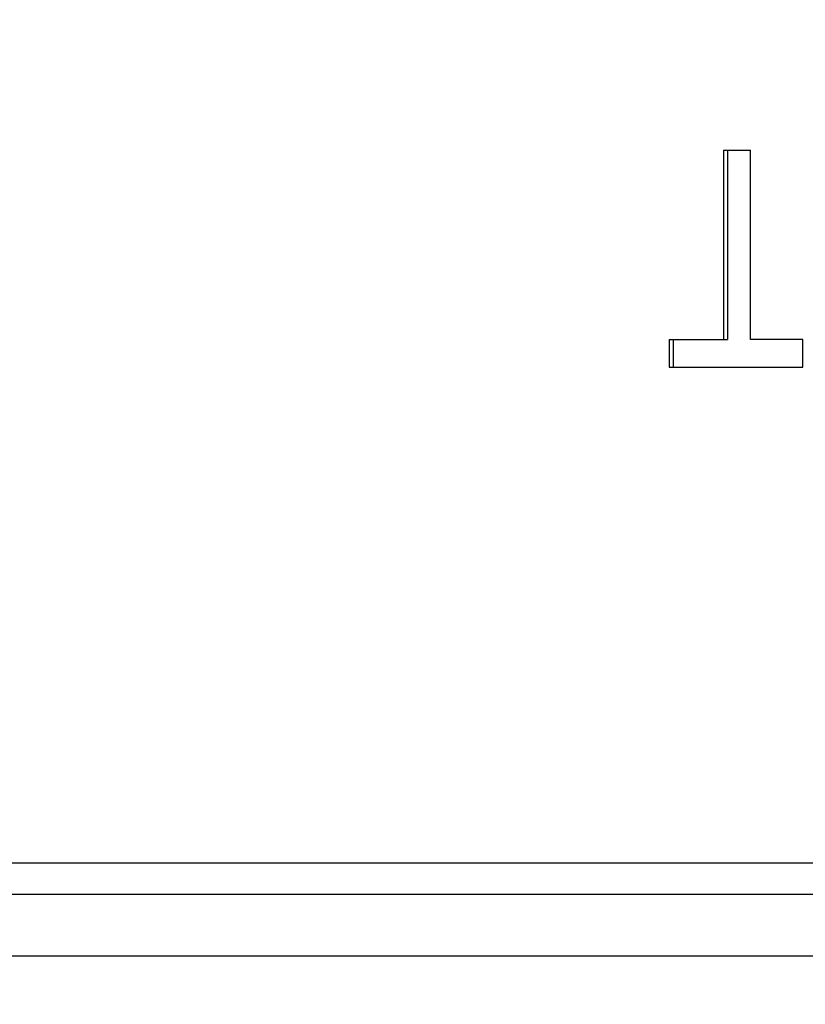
# Model space of a CAD drawing. Header units: millimetres. Extents: x 6 to 407, y 6 to 288.
# Tile 22 of 42: x 352.26 to 358.6, y 92.96 to 100.9. Entities that reach past the tile are written whole.
import ezdxf

# ---------------------------------------------------------------- set-up
doc = ezdxf.new("R2010")
doc.units = ezdxf.units.MM
doc.header["$LTSCALE"] = 23.1
doc.layers.get('0').update_dxf_attribs({"linetype": 'CONTINUOUS'})
for name, color, linetype in [('DM1-0-1-CLIS-A-TE_DXF_DIMENSION', 7, 'CONTINUOUS'), ('F40742_MAZAKDXF_CONTINUOUS_LINE', 7, 'CONTINUOUS'), ('F71728_LOCK_DXF_CONTINUOUS_LINE', 7, 'CONTINUOUS')]:
    doc.layers.add(name, color=color, linetype=linetype)
doc.styles.get("Standard").update_dxf_attribs({"font": 'txt', "width": 0.7})
doc.dimstyles.new('DIMSTYLE_1', dxfattribs={"dimtxt": 3, "dimasz": 3, "dimexe": 1, "dimexo": 1, "dimgap": 0.75, "dimtad": 1, "dimdsep": 46, "dimtxsty": 'STANDARD', "dimblk": '_FILLED', "dimblk1": '_FILLED', "dimblk2": '_FILLED', "dimcen": 0.09, "dimclrt": 5, "dimazin": 2, "dimtp": 0.01, "dimtm": 0.01, "dimtfac": 1, "dimtofl": 0, "dimtmove": 0, "dimatfit": 3, "dimldrblk": '_FILLED', "dimfxl": 1, "dimtolj": 1, "dimarcsym": 0})

# ---------------------------------------------------------------- blocks, each defined once
blk = doc.blocks.new('_FILLED')
at = {"color": 0, "linetype": 'BYBLOCK'}
blk.add_solid([(0, 0), (-1, 0.1667), (-1, -0.1667)], dxfattribs=at)
blk = doc.blocks.new('*D0')
at = {"layer": 'DM1-0-1-CLIS-A-TE_DXF_DIMENSION', "color": 2, "linetype": 'CONTINUOUS'}
for p, q in [((330.7806, 136.296), (394.3393, 136.296)), ((393.3393, 136.296), (393.3393, 100.321)), ((393.3393, 64.346), (393.3393, 100.321)), ((355.4312, 64.346), (394.3393, 64.346))]:
    blk.add_line(p, q, dxfattribs=at)
at = {"layer": 'DM1-0-1-CLIS-A-TE_DXF_DIMENSION', "color": 2, "linetype": 'CONTINUOUS', "xscale": 3, "yscale": 3, "zscale": 3}
for p, rotation in [((393.3393, 136.296), 90), ((393.3393, 64.346), 270)]:
    blk.add_blockref('_FILLED', p, dxfattribs=dict(at, rotation=rotation))
at = {"layer": 'DM1-0-1-CLIS-A-TE_DXF_DIMENSION', "color": 5, "linetype": 'CONTINUOUS', "insert": (389.5893, 100.321), "char_height": 3, "width": 10.5, "attachment_point": 2, "rotation": 90, "line_spacing_factor": 0.9}
blk.add_mtext('71.95', dxfattribs=at)
blk = doc.blocks.new('*D2')
at = {"layer": 'DM1-0-1-CLIS-A-TE_DXF_DIMENSION', "color": 2, "linetype": 'CONTINUOUS'}
for p, q in [((273.2707, 106.9759), (273.2707, 148.4659)), ((369.2707, 89.0225), (369.2707, 148.4659)), ((273.2707, 147.4659), (321.2707, 147.4659)), ((369.2707, 147.4659), (321.2707, 147.4659))]:
    blk.add_line(p, q, dxfattribs=at)
at = {"layer": 'DM1-0-1-CLIS-A-TE_DXF_DIMENSION', "color": 2, "linetype": 'CONTINUOUS', "xscale": 3, "yscale": 3, "zscale": 3, "rotation": 180}
blk.add_blockref('_FILLED', (273.2707, 147.4659), dxfattribs=at)
at = {"layer": 'DM1-0-1-CLIS-A-TE_DXF_DIMENSION', "color": 2, "linetype": 'CONTINUOUS', "xscale": 3, "yscale": 3, "zscale": 3}
blk.add_blockref('_FILLED', (369.2707, 147.4659), dxfattribs=at)
at = {"layer": 'DM1-0-1-CLIS-A-TE_DXF_DIMENSION', "color": 5, "linetype": 'CONTINUOUS', "insert": (321.2707, 151.2159), "char_height": 3, "width": 4.2, "attachment_point": 2, "line_spacing_factor": 0.9}
blk.add_mtext('96', dxfattribs=at)

msp = doc.modelspace()

# ---------------------------------------------------------------- linework, layer by layer
at = {"layer": 'F40742_MAZAKDXF_CONTINUOUS_LINE', "color": 7, "linetype": 'CONTINUOUS'}
msp.add_line((339.6196, 93.846), (363.2713, 93.846), dxfattribs=at)
at = {"layer": 'F40742_MAZAKDXF_CONTINUOUS_LINE', "color": 9, "linetype": 'CONTINUOUS'}
msp.add_line((363.7715, 93.346), (340.7343, 93.346), dxfattribs=at)
at = {"layer": 'F71728_LOCK_DXF_CONTINUOUS_LINE', "color": 7, "linetype": 'CONTINUOUS'}
for p, q in [((357.9357, 99.846), (358.1551, 99.846)), ((357.9357, 99.846), (357.9357, 98.3194)), ((357.969, 99.846), (357.969, 98.3194)), ((358.1551, 98.3194), (358.1551, 99.846)), ((357.4979, 98.3194), (357.969, 98.3194)), ((357.4979, 98.3194), (357.4979, 98.096)), ((357.53, 98.3194), (357.53, 98.096)), ((358.5757, 98.3194), (358.1551, 98.3194)), ((358.5757, 98.096), (358.5757, 98.3194)), ((357.4979, 98.096), (358.5757, 98.096)), ((363.7726, 94.096), (350.3284, 94.096))]:
    msp.add_line(p, q, dxfattribs=at)

# ---------------------------------------------------------------- dimensions: what is measured, and where the dimension line sits
at = {"layer": 'DM1-0-1-CLIS-A-TE_DXF_DIMENSION', "color": 2, "linetype": 'CONTINUOUS'}
for base, p1, p2, angle, picture, middle in [((273.2707, 147.4659), (369.2707, 88.0225), (273.2707, 105.9759), 180, '*D2', (321.2707, 147.4659)), ((393.3393, 136.296), (354.4312, 64.346), (329.7806, 136.296), 90, '*D0', (393.3393, 100.3866))]:
    dim = msp.add_linear_dim(base=base, p1=p1, p2=p2, angle=angle, dimstyle='DIMSTYLE_1', dxfattribs=at)
    dim.commit()
    dim.dimension.update_dxf_attribs({"geometry": picture, "text_midpoint": middle, "dimtype": 160})

doc.saveas('drawing.dxf')
